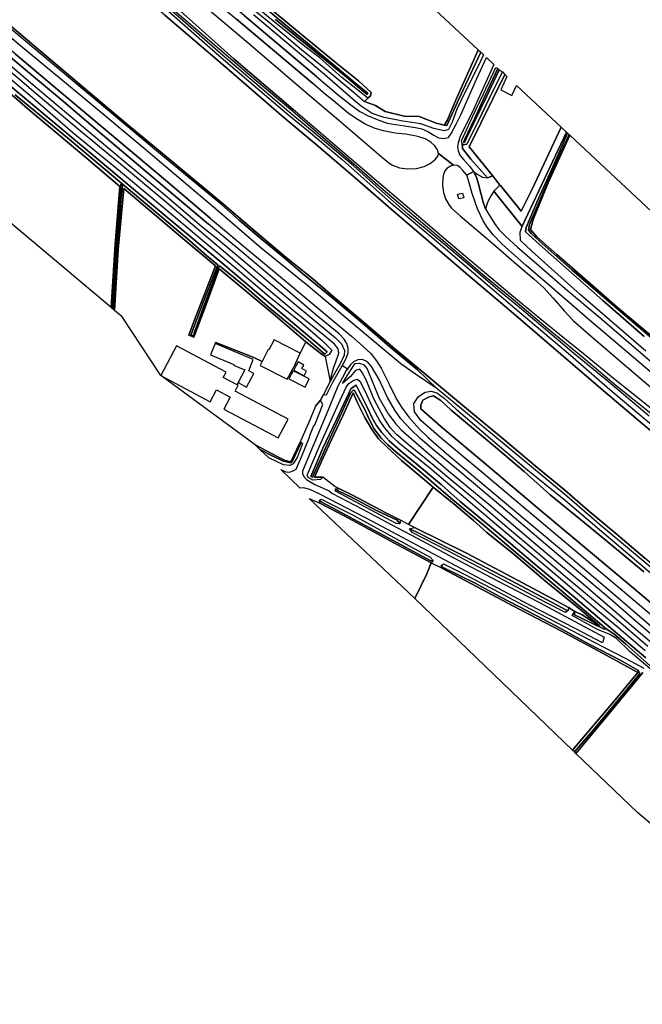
# Model space of a CAD drawing. Extents: x -26035517 to 31750492, y -9237385 to 8160032.
# Tile 216 of 256: x 19966860 to 20284490, y 2662928 to 3165194. Entities that reach past the tile are written whole.
import ezdxf

# ---------------------------------------------------------------- set-up
doc = ezdxf.new("R2010")
doc.units = 0
doc.layers.add('T-25', color=7, linetype='CONTINUOUS')

msp = doc.modelspace()

# ---------------------------------------------------------------- linework, layer by layer
at = {"layer": 'T-25', "color": 9}
for p, q in [((19976286, 3150153, 8677), (19949360, 3172790, 8680)), ((20040932, 3167484, 9123), (20071113, 3141625, 9107)), ((19999391, 3130612, 8660), (19976286, 3150153, 8677)), ((20071113, 3141625, 9107), (20101598, 3115257, 9050)), ((20022067, 3111555, 8620), (19999391, 3130612, 8660)), ((20101598, 3115257, 9050), (20118073, 3101546, 8873)), ((20044663, 3092883, 8610), (20022067, 3111555, 8620)), ((20118073, 3101546, 8873), (20137985, 3084458, 8863)), ((20069992, 3071834, 8573), (20044663, 3092883, 8610)), ((20137985, 3084458, 8863), (20156191, 3068713, 8913)), ((20087424, 3056789, 8607), (20069992, 3071834, 8573)), ((20156191, 3068713, 8913), (20177850, 3050192, 8993)), ((20102843, 3043911, 8600), (20087424, 3056789, 8607)), ((20177850, 3050192, 8993), (20196678, 3033979, 8997)), ((20116375, 3033020, 8603), (20102843, 3043911, 8600)), ((20196678, 3033979, 8997), (20218727, 3015290, 8973)), ((20129009, 3022185, 8603), (20116375, 3033020, 8603)), ((20143961, 3009487, 8607), (20129009, 3022185, 8603)), ((20218727, 3015290, 8973), (20242939, 2994524, 8947)), ((20158275, 2997210, 8600), (20143961, 3009487, 8607)), ((20171205, 2986646, 8550), (20158275, 2997210, 8600)), ((20242939, 2994524, 8947), (20262173, 2978141, 8947)), ((20184594, 2975291, 8600), (20171205, 2986646, 8550)), ((20198800, 2963474, 8570), (20184594, 2975291, 8600)), ((20262173, 2978141, 8947), (20282434, 2960960, 8893)), ((20214584, 2950554, 8630), (20198800, 2963474, 8570)), ((20282434, 2960960, 8893), (20299690, 2946346, 8987)), ((20229778, 2937674, 8640), (20214584, 2950554, 8630)), ((20245041, 2925192, 8587), (20229778, 2937674, 8640)), ((20256763, 2914935, 8600), (20245041, 2925192, 8587)), ((20271965, 2902181, 8553), (20256763, 2914935, 8600)), ((20285760, 2890545, 8587), (20271965, 2902181, 8553))]:
    msp.add_line(p, q, dxfattribs=at)
for points in [[(20118335, 3136250, 8400), (20081456, 3167294, 8370), (20051192, 3192793, 8433), (20023394, 3216063, 8377), (19993532, 3240680, 8393), (19957491, 3270054, 8453), (19925766, 3296294, 8430), (19894872, 3321611, 8347), (19870043, 3342072, 8360), (19838283, 3368466, 8350)], [(19832045, 3360400, 8813), (19860891, 3336630, 8857), (19889889, 3312746, 8877), (19919237, 3288629, 8917), (19950150, 3263320, 8957), (19974425, 3243580, 8883), (20002513, 3220723, 8850), (20031044, 3197265, 8873), (20058419, 3174472, 8880), (20085643, 3151465, 8917), (20113258, 3127844, 8887)], [(19836212, 3364621, 8510), (19861441, 3343909, 8553), (19889791, 3320826, 8523), (19923296, 3293042, 8590), (19953867, 3267886, 8613), (19987259, 3240665, 8593), (20015667, 3217256, 8600), (20045471, 3192299, 8667), (20077449, 3165442, 8573), (20116179, 3132734, 8527)], [(19827288, 3354421, 8890), (19859524, 3327806, 8887), (19897019, 3297105, 8960), (19899997, 3294070, 8983), (19912421, 3281284, 8933), (19916510, 3277267, 8930), (19921543, 3273129, 8947), (19936368, 3261001, 8980), (19948086, 3251403, 9023), (19953733, 3247029, 8990), (19958197, 3244095, 9017), (19969145, 3237745, 8987), (19971158, 3236416, 8970), (19982320, 3227272, 9017), (20001661, 3211288, 8960), (20011883, 3202779, 8977), (20021880, 3193921, 9037), (20038191, 3179199, 9123), (20055258, 3163885, 9107), (20076056, 3145285, 9063), (20106329, 3119312, 9063)], [(20070030, 3070673, 8807), (20038679, 3096682, 8887), (20012593, 3118423, 8887), (19985583, 3140985, 8887), (19959463, 3162904, 8877), (19933223, 3184968, 8920), (19908596, 3205415, 8950), (19894785, 3217540, 8933), (19884198, 3226187, 8947), (19863122, 3244404, 8963), (19842326, 3261813, 8950), (19821118, 3279803, 8953), (19796535, 3300063, 8963), (19777280, 3316298, 9063)], [(19784868, 3311308, 8677), (19810841, 3289012, 8663), (19833990, 3269986, 8663), (19860401, 3247843, 8730), (19871656, 3238558, 8740), (19887584, 3224747, 8710), (19902841, 3211268, 8720), (19924455, 3193260, 8693), (19949360, 3172790, 8680), (19976286, 3150153, 8677), (19999391, 3130612, 8660), (20022067, 3111555, 8620), (20044663, 3092883, 8610), (20069992, 3071834, 8573)], [(20064205, 3063803, 10197), (20041293, 3083406, 10203), (20012734, 3107276, 10263), (19988394, 3127782, 10187), (19964643, 3147559, 10233), (19938259, 3169881, 10287), (19914721, 3189681, 10207), (19890425, 3210085, 10317), (19864599, 3231829, 10300), (19838788, 3254018, 10233), (19812953, 3275388, 10277), (19796511, 3288869, 10247), (19787456, 3296017, 10310), (19779077, 3301921, 10297)], [(19778007, 3299218, 10313), (19785467, 3294049, 10227), (19794121, 3287350, 10263), (19810995, 3273458, 10263), (19836370, 3252237, 10297), (19861640, 3230773, 10307), (19882508, 3213160, 10337), (19905426, 3193807, 10297), (19926855, 3175872, 10357), (19947318, 3158568, 10310), (19969905, 3139674, 10317), (19988254, 3124244, 10330), (20007867, 3107505, 10330), (20027450, 3090976, 10317), (20047254, 3074333, 10297), (20063219, 3060866, 10257)], [(20101598, 3115257, 9050), (20071113, 3141625, 9107), (20040932, 3167484, 9123), (19995607, 3206415, 9017), (19977122, 3211717, 9070)], [(20161889, 3186124, 7563), (20200832, 3149793, 7360), (20200832, 3149793, 7360), (20199234, 3146260, 7363), (20189642, 3125050, 7557), (20184882, 3113805, 7361), (20183456, 3111336, 7365), (20179249, 3112408, 7255), (20170630, 3115816, 7347), (20163072, 3116051, 7422), (20153321, 3118413, 7540), (20148399, 3121392, 7631), (20142827, 3123411, 7748), (20144407, 3125199, 7564), (20145862, 3126408, 7452), (20146180, 3128136, 7469), (20139699, 3133977, 7467), (20127880, 3143528, 7423), (20114355, 3154633, 7372), (20051238, 3206776, 7553)], [(20051238, 3206776, 7553), (20114355, 3154633, 7372), (20127880, 3143528, 7423), (20139699, 3133977, 7467), (20139699, 3133977, 7467), (20146180, 3128136, 7469), (20145862, 3126408, 7452), (20144407, 3125199, 7564), (20140000, 3128671, 7477), (20131143, 3135703, 7506), (20119903, 3145725, 7370), (20112286, 3151568, 7457), (20096657, 3164136, 7457), (20075079, 3182150, 7457)], [(20066547, 3192472, 6873), (20113663, 3153259, 6579), (20126538, 3142580, 6586), (20138768, 3132308, 6580), (20144444, 3127671, 6845), (20144047, 3127093, 6911), (20140226, 3130203, 6643), (20132363, 3136816, 6673), (20097345, 3165299, 6873)], [(20097345, 3165299, 6873), (20132363, 3136816, 6673), (20140226, 3130203, 6643), (20144047, 3127093, 6911), (20144444, 3127671, 6845), (20138768, 3132308, 6580), (20126538, 3142580, 6586), (20113663, 3153259, 6579), (20066547, 3192472, 6873)], [(20289680, 2884994, 9090), (20281063, 2892448, 9180), (20262499, 2907861, 9260), (20245961, 2922123, 9173), (20230065, 2935429, 9143), (20210121, 2951925, 9133), (20195265, 2964221, 9177), (20179870, 2976869, 9137), (20168802, 2984401, 9490), (20161262, 2989665, 9820), (20138744, 3008507, 9930), (20113938, 3029444, 9917), (20090017, 3048724, 9953), (20068000, 3067749, 9920), (20030335, 3099439, 9913), (19999518, 3125178, 9893), (19968349, 3151062, 10010), (19938189, 3176307, 10160)], [(20296313, 2960863, 8993), (20282266, 2972235, 9037), (20269856, 2982229, 9077), (20255365, 2994006, 9137), (20245878, 3001649, 9167), (20232409, 3012550, 9147), (20217914, 3024502, 9160), (20198668, 3040727, 9223), (20183274, 3053773, 9187), (20170281, 3064774, 9210), (20149833, 3082158, 9170), (20128950, 3099974, 9120), (20106329, 3119312, 9063), (20076056, 3145285, 9063), (20055258, 3163885, 9107), (20038191, 3179199, 9123)], [(20058419, 3174472, 8880), (20085643, 3151465, 8917), (20113258, 3127844, 8887), (20129645, 3113919, 8917), (20142696, 3102666, 8947), (20151019, 3095582, 8990), (20155143, 3092120, 9020), (20157042, 3091028, 8990), (20160650, 3089691, 8913), (20164708, 3089173, 8857), (20169224, 3089370, 8860), (20173163, 3090268, 8807), (20176340, 3091752, 8697), (20178893, 3093799, 8597), (20180324, 3095668, 8527), (20180443, 3096918, 8487), (20188150, 3090965, 8393), (20186604, 3090504, 8433), (20184721, 3089269, 8543), (20183686, 3088078, 8563), (20183083, 3086222, 8597), (20182784, 3084642, 8733), (20182637, 3080635, 8797), (20183113, 3077038, 8827), (20184133, 3073807, 8857), (20185940, 3070553, 8987), (20187166, 3069014, 8990), (20191579, 3065190, 8963), (20208383, 3050864, 8983), (20220376, 3040456, 8937), (20229379, 3032763, 8913), (20234212, 3028355, 8900), (20238984, 3023187, 8920), (20244628, 3016762, 8990), (20249202, 3011694, 9003), (20258732, 3003344, 8997), (20276496, 2988255, 8960), (20299409, 2968645, 8960)], [(20077320, 3177672, 7700), (20094099, 3163990, 7587), (20110578, 3150044, 7663), (20124585, 3138828, 7607), (20136878, 3128545, 7560), (20142827, 3123411, 7748), (20148399, 3121392, 7631), (20153321, 3118413, 7540), (20163072, 3116051, 7422), (20170630, 3115816, 7347), (20179249, 3112408, 7255), (20183456, 3111336, 7365), (20184764, 3111279, 7404), (20190931, 3124614, 7139), (20200530, 3145422, 6864), (20202031, 3148675, 6860), (20203492, 3147312, 7830), (20202046, 3144362, 7839), (20192137, 3124148, 7978), (20189843, 3119539, 7945), (20187442, 3112864, 8090), (20185681, 3109101, 8118), (20183336, 3108432, 8195), (20178055, 3109771, 8170), (20171533, 3112068, 8166), (20162270, 3113501, 8107), (20152752, 3115380, 8222), (20146621, 3117313, 8259), (20141119, 3121071, 8201), (20138407, 3123301, 8123), (20122391, 3137160, 8320), (20122391, 3137160, 8320), (20086120, 3167698, 8253)], [(19949360, 3172790, 8680), (19976286, 3150153, 8677), (19999391, 3130612, 8660), (20022067, 3111555, 8620), (20044663, 3092883, 8610), (20069992, 3071834, 8573), (20087424, 3056789, 8607), (20102843, 3043911, 8600), (20116375, 3033020, 8603), (20129009, 3022185, 8603), (20143961, 3009487, 8607), (20158275, 2997210, 8600), (20171205, 2986646, 8550), (20184594, 2975291, 8600), (20198800, 2963474, 8570), (20214584, 2950554, 8630), (20229778, 2937674, 8640), (20245041, 2925192, 8587), (20256763, 2914935, 8600), (20271965, 2902181, 8553), (20285760, 2890545, 8587)], [(19949360, 3172790, 8680), (19976286, 3150153, 8677), (19999391, 3130612, 8660), (20022067, 3111555, 8620), (20044663, 3092883, 8610), (20069992, 3071834, 8573), (20069992, 3071834, 8573), (20087424, 3056789, 8607), (20102843, 3043911, 8600), (20116375, 3033020, 8603), (20129009, 3022185, 8603), (20143961, 3009487, 8607), (20158275, 2997210, 8600), (20171205, 2986646, 8550), (20184594, 2975291, 8600), (20198800, 2963474, 8570), (20214584, 2950554, 8630), (20229778, 2937674, 8640), (20245041, 2925192, 8587), (20256763, 2914935, 8600), (20271965, 2902181, 8553), (20285760, 2890545, 8587)], [(20041486, 3170718, 9463), (20069658, 3145949, 9483), (20103366, 3117247, 9700), (20114219, 3108376, 9523), (20131345, 3093846, 9587), (20154933, 3072753, 9583), (20181523, 3050470, 9627), (20202116, 3032904, 9710), (20219435, 3018077, 9613), (20247833, 2994137, 9607), (20267964, 2976632, 9570), (20301120, 2948611, 9620)], [(20287980, 2963007, 9690), (20267171, 2980383, 9660), (20249347, 2995142, 9693), (20222809, 3017469, 9730), (20210782, 3027411, 9730), (20197584, 3038731, 9710), (20182544, 3051389, 9600), (20164931, 3066060, 9630), (20151721, 3077604, 9707), (20137099, 3090609, 9643), (20119098, 3105808, 9533), (20104176, 3118199, 9700), (20070476, 3146894, 9483), (20042307, 3171660, 9463)], [(20043500, 3171990, 9087), (20063854, 3154347, 9113), (20087541, 3134176, 9070), (20106015, 3118711, 9010), (20116660, 3109473, 9023), (20134655, 3094018, 9093), (20152328, 3078536, 9167), (20167964, 3065248, 9107), (20183958, 3051649, 9173), (20202997, 3035317, 9170), (20219758, 3021543, 9137), (20236509, 3007513, 9097), (20254369, 2992862, 9077), (20271197, 2978610, 9047), (20290465, 2963177, 9023)], [(20299690, 2946346, 8987), (20282434, 2960960, 8893), (20262173, 2978141, 8947), (20242939, 2994524, 8947), (20218727, 3015290, 8973), (20196678, 3033979, 8997), (20177850, 3050192, 8993), (20156191, 3068713, 8913), (20137985, 3084458, 8863), (20118073, 3101546, 8873), (20101598, 3115257, 9050), (20071113, 3141625, 9107), (20040932, 3167484, 9123)], [(20081456, 3167294, 8370), (20118335, 3136250, 8400), (20129542, 3126701, 8237), (20135787, 3121723, 8283), (20140441, 3118440, 8297), (20144327, 3116280, 8347), (20149145, 3114288, 8377), (20154354, 3112489, 8273), (20163239, 3111087, 8220), (20168826, 3110282, 8220), (20172060, 3109581, 8193), (20175121, 3108113, 8170), (20178087, 3106210, 8223), (20180546, 3104846, 8257), (20183300, 3104580, 8297), (20185701, 3105161, 8290), (20186993, 3107211, 8283), (20189469, 3111914, 8189), (20191986, 3116696, 8093), (20199834, 3134895, 7897), (20205030, 3145877, 7897), (20208789, 3142370, 7860), (20198328, 3119403, 8090), (20191625, 3105557, 8267), (20190485, 3102378, 8317), (20190217, 3100417, 8403), (20190523, 3098217, 8407), (20191365, 3096076, 8410), (20193284, 3093811, 8443), (20196362, 3090560, 8460), (20198337, 3087812, 8460), (20194901, 3085865, 8393), (20192989, 3088309, 8363), (20191398, 3090000, 8373), (20190052, 3090847, 8393), (20188150, 3090965, 8393), (20180443, 3096918, 8487), (20180024, 3098781, 8457), (20178588, 3100840, 8410), (20176655, 3102744, 8360), (20173667, 3104407, 8367), (20170011, 3105525, 8410), (20163813, 3106827, 8437), (20158475, 3107320, 8440), (20152498, 3108535, 8453), (20148220, 3109774, 8483), (20143506, 3111793, 8457), (20138653, 3114555, 8413), (20134427, 3117539, 8407), (20127996, 3122881, 8403), (20121918, 3127934, 8437), (20116179, 3132734, 8527), (20077449, 3165442, 8573)], [(20289680, 2884994, 9090), (20281063, 2892448, 9180), (20262499, 2907861, 9260), (20245961, 2922123, 9173), (20230065, 2935429, 9143), (20210121, 2951925, 9133), (20195265, 2964221, 9177), (20179870, 2976869, 9137), (20169843, 2986555, 8827), (20155706, 2998256, 8793), (20141710, 3010409, 8743), (20125971, 3023648, 8733), (20111256, 3035520, 8790), (20100542, 3044728, 8743), (20089012, 3054239, 8763), (20078880, 3062964, 8680), (20070030, 3070673, 8807), (20038679, 3096682, 8887), (20012593, 3118423, 8887), (19985583, 3140985, 8887), (19959463, 3162904, 8877)], [(20297107, 2844745, 10167), (20281654, 2857942, 10207), (20268054, 2869826, 10223), (20252013, 2883365, 10217), (20231677, 2900628, 10193), (20212399, 2916961, 10223), (20189643, 2936007, 10257), (20177076, 2946389, 10247), (20171022, 2951680, 10223), (20166442, 2956158, 10227), (20161324, 2961635, 10187), (20158241, 2965988, 10177), (20154583, 2972394, 10207), (20150215, 2981598, 10183), (20146339, 2988237, 10143), (20144327, 2990594, 10110), (20141731, 2991794, 10053), (20139398, 2991669, 9980), (20137214, 2990716, 9780), (20135574, 2989156, 9557), (20133483, 2986243, 9113), (20131393, 2982396, 8797), (20129184, 2978323, 8460), (20123173, 2963593, 8297), (20115302, 2945074, 8200), (20111173, 2934818, 8167), (20111127, 2933716, 8167), (20111937, 2931871, 8093), (20113098, 2930629, 8037), (20117502, 2928140, 7953), (20124778, 2924857, 7907), (20126093, 2923641, 7960), (20141708, 2915468, 7993), (20156306, 2907730, 8027), (20170022, 2900511, 7993), (20187621, 2891049, 7923), (20211021, 2878791, 7910), (20231706, 2867989, 7810), (20250122, 2858261, 7743), (20265093, 2850166, 7770), (20264138, 2847248, 7820), (20250493, 2854384, 7803), (20226445, 2866938, 7767), (20208229, 2876564, 7883), (20189356, 2886640, 7947), (20172279, 2895596, 7960), (20146825, 2909177, 7940), (20125334, 2920446, 7960), (20119334, 2923516, 7983), (20114872, 2925530, 7987), (20111602, 2926362, 7977), (20109964, 2926219, 7990), (20100077, 2935732, 7980), (20102566, 2934548, 7947), (20104516, 2934427, 7983), (20106430, 2934998, 8003), (20107921, 2935949, 8040), (20110564, 2942220, 8167), (20114751, 2952288, 8163), (20114842, 2953058, 8163), (20116908, 2958190, 8177), (20117449, 2958579, 8200), (20121586, 2968897, 8200), (20120303, 2971060, 8070), (20121814, 2973940, 8093), (20123386, 2973875, 8307), (20126611, 2980332, 8450), (20130683, 2987476, 9230), (20133189, 2991970, 9747), (20134351, 2995229, 9887), (20134426, 2997710, 9960), (20133728, 2999939, 10037), (20132474, 3002306, 10100), (20129907, 3004901, 10087), (20118864, 3013929, 10117), (20098814, 3030897, 10143), (20080139, 3046816, 10150), (20063219, 3060866, 10257), (20047254, 3074333, 10297), (20027450, 3090976, 10317), (20007867, 3107505, 10330), (19988254, 3124244, 10330), (19969905, 3139674, 10317), (19947318, 3158568, 10310)], [(19956080, 3146849, 10080), (19976981, 3129181, 10060), (20000191, 3109633, 10120), (20020197, 3093098, 10157), (20040934, 3075846, 10127), (20060841, 3058833, 10127), (20067895, 3053248, 10050), (20088212, 3036206, 10030), (20103781, 3022988, 9980), (20118914, 3010329, 10000), (20128053, 3002971, 10017), (20131066, 2999762, 9947), (20132639, 2996441, 9783), (20132354, 2994109, 9643), (20130460, 2989996, 9307), (20128021, 2985611, 8797), (20125311, 2980589, 8313), (20125383, 2981623, 8343), (20126948, 2987403, 8183), (20128077, 2990690, 8200), (20129609, 2995061, 8343), (20129330, 2997352, 8513), (20127411, 2999612, 8603), (20122302, 3003982, 8527), (20106557, 3016664, 8527), (20088157, 3032120, 8410), (20074219, 3044180, 8423), (20061868, 3054758, 8577), (20040939, 3072682, 8717), (20019324, 3090699, 8687), (19996887, 3109255, 8670), (19974118, 3128334, 8717), (19948608, 3150177, 8740)], [(19949994, 3145226, 8500), (19972016, 3126610, 8433), (19994043, 3107719, 8377), (20017344, 3088579, 8480), (20038796, 3070647, 8500), (20060235, 3052492, 8483), (20077884, 3037874, 8300), (20094099, 3024045, 8233), (20110053, 3011044, 8410), (20121270, 3001361, 8327), (20126063, 2996596, 8257), (20124729, 2994391, 8117), (20122657, 2993374, 7830), (20120000, 2995326, 7647), (20112867, 3000919, 7503), (20096198, 3015093, 7353), (20068666, 3038188, 7317), (20061242, 3018100, 7197), (20055700, 3003261, 7473), (20053148, 3004191, 7477), (20056060, 3012143, 7247), (20066815, 3039631, 7163), (20051098, 3052796, 7290), (20019954, 3079020, 7477), (20017045, 3048025, 7307), (20015204, 3016906, 7333), (20014674, 3017351, 7017), (20015728, 3036781, 6987), (20017437, 3057949, 6973), (20018507, 3073200, 6943), (20019360, 3080672, 6927), (20018425, 3081338, 6913), (20017624, 3069363, 7023), (20015690, 3042793, 7023), (20013963, 3017948, 7093), (20013496, 3018339, 7303), (20015634, 3050488, 7347), (20017866, 3080128, 7420), (20000602, 3094839, 7550), (19972091, 3118799, 7523), (19948506, 3139115, 7260)], [(19964643, 3147559, 10233), (19988394, 3127782, 10187), (20012734, 3107276, 10263), (20041293, 3083406, 10203), (20064205, 3063803, 10197), (20078685, 3051759, 10170), (20096786, 3036605, 10163), (20117500, 3019387, 10147), (20136122, 3003769, 10173), (20141916, 2998735, 10193), (20145984, 2994945, 10213), (20148896, 2991202, 10233), (20151263, 2987491, 10183), (20155430, 2979221, 10157), (20159023, 2971573, 10183), (20161597, 2967588, 10177), (20165355, 2962515, 10117), (20170765, 2956317, 10150), (20175316, 2951983, 10190), (20184516, 2943942, 10243), (20201524, 2929700, 10313), (20225683, 2909388, 10253), (20248447, 2890442, 10220), (20270731, 2871443, 10153), (20293951, 2851607, 10160)], [(20118335, 3136250, 8400), (20129542, 3126701, 8237), (20135787, 3121723, 8283), (20140441, 3118440, 8297), (20144327, 3116280, 8347), (20149145, 3114288, 8377), (20154354, 3112489, 8273), (20163239, 3111087, 8220), (20168826, 3110282, 8220), (20172060, 3109581, 8193), (20175121, 3108113, 8170), (20178087, 3106210, 8223), (20180546, 3104846, 8257), (20183300, 3104580, 8297), (20185701, 3105161, 8290), (20186993, 3107211, 8283), (20189469, 3111914, 8189), (20191986, 3116696, 8093), (20199834, 3134895, 7897), (20205030, 3145877, 7897)], [(19946881, 3144071, 6707), (19971592, 3123401, 6707), (19999406, 3100179, 6707), (20025878, 3077953, 6707), (20052586, 3055616, 6727), (20072048, 3039459, 6567), (20086681, 3027087, 6507), (20086681, 3027087, 6507), (20104013, 3012425, 6577), (20117899, 3000763, 6663), (20123639, 2995769, 6660), (20122529, 2994553, 6660), (20111884, 3003713, 6640), (20094694, 3017926, 6640), (20081155, 3029599, 6533), (20068739, 3039680, 6537), (20068259, 3039005, 6550), (20061358, 3020393, 6567), (20055356, 3003860, 6580), (20054201, 3004334, 6580), (20060556, 3021447, 6560), (20067991, 3040069, 6533), (20062140, 3044952, 6553), (20052288, 3053519, 6680), (20017982, 3082566, 6647), (19991261, 3104907, 6553), (19964511, 3126909, 6470)], [(19964511, 3126909, 6470), (19991261, 3104907, 6553), (20017982, 3082566, 6647), (20052288, 3053519, 6680), (20062140, 3044952, 6553), (20067991, 3040069, 6533), (20060556, 3021447, 6560), (20054201, 3004334, 6580), (20055356, 3003860, 6580), (20061358, 3020393, 6567), (20068259, 3039005, 6550), (20068739, 3039680, 6537), (20081155, 3029599, 6533), (20094694, 3017926, 6640), (20111884, 3003713, 6640), (20122529, 2994553, 6660), (20123639, 2995769, 6660), (20117899, 3000763, 6663), (20104013, 3012425, 6577), (20086681, 3027087, 6507), (20072048, 3039459, 6567), (20052586, 3055616, 6727), (20025878, 3077953, 6707), (19999406, 3100179, 6707), (19971592, 3123401, 6707), (19946881, 3144071, 6707)], [(20208789, 3142370, 7860), (20198328, 3119403, 8090), (20191625, 3105557, 8267), (20190485, 3102378, 8317), (20190217, 3100417, 8403), (20190523, 3098217, 8407), (20191365, 3096076, 8410), (20193284, 3093811, 8443), (20196362, 3090560, 8460), (20198337, 3087812, 8460), (20200195, 3086351, 8350), (20203042, 3084793, 8290), (20205518, 3084581, 8357), (20208158, 3085525, 8341)], [(20113258, 3127844, 8887), (20129645, 3113919, 8917), (20142696, 3102666, 8947), (20151019, 3095582, 8990), (20155143, 3092120, 9020), (20157042, 3091028, 8990), (20160650, 3089691, 8913), (20164708, 3089173, 8857), (20169224, 3089370, 8860), (20173163, 3090268, 8807), (20176340, 3091752, 8697), (20178893, 3093799, 8597), (20180324, 3095668, 8527), (20180443, 3096918, 8487), (20180024, 3098781, 8457), (20178588, 3100840, 8410), (20176655, 3102744, 8360), (20173667, 3104407, 8367), (20170011, 3105525, 8410), (20163813, 3106827, 8437), (20158475, 3107320, 8440), (20152498, 3108535, 8453), (20148220, 3109774, 8483), (20143506, 3111793, 8457), (20138653, 3114555, 8413), (20134427, 3117539, 8407), (20127996, 3122881, 8403), (20121918, 3127934, 8437), (20116179, 3132734, 8527)], [(20144407, 3125199, 7564), (20142827, 3123411, 7748)], [(20384649, 2885786, 9043), (20366981, 2900956, 9017), (20344854, 2919811, 8980), (20326203, 2935684, 8953), (20305548, 2953171, 8963), (20296313, 2960863, 8993), (20282266, 2972235, 9037), (20269856, 2982229, 9077), (20255365, 2994006, 9137), (20245878, 3001649, 9167), (20232409, 3012550, 9147), (20217914, 3024502, 9160), (20198668, 3040727, 9223), (20183274, 3053773, 9187), (20170281, 3064774, 9210), (20149833, 3082158, 9170), (20128950, 3099974, 9120), (20106329, 3119312, 9063)], [(20377971, 2879367, 8910), (20349359, 2903767, 8940), (20321442, 2927686, 8933), (20299690, 2946346, 8987), (20282434, 2960960, 8893), (20262173, 2978141, 8947), (20242939, 2994524, 8947), (20218727, 3015290, 8973), (20196678, 3033979, 8997), (20177850, 3050192, 8993), (20156191, 3068713, 8913), (20137985, 3084458, 8863), (20118073, 3101546, 8873), (20101598, 3115257, 9050)], [(20286360, 2996142, 8320), (20253031, 3024904, 8297), (20228150, 3047075, 8220), (20222303, 3052516, 8190), (20222129, 3056735, 8200), (20223159, 3059668, 8244), (20223225, 3059855, 8247), (20245837, 3107807, 8000), (20246392, 3107289, 6993), (20239726, 3091949, 6993), (20230930, 3072412, 6983), (20225172, 3059183, 7000), (20224981, 3056951, 7007), (20232000, 3050491, 7007), (20245452, 3038551, 7020), (20264432, 3021928, 6977), (20285437, 3003610, 6907)], [(20285437, 3003610, 6907), (20264432, 3021928, 6977), (20245452, 3038551, 7020), (20232000, 3050491, 7007), (20224981, 3056951, 7007), (20225172, 3059183, 7000), (20230930, 3072412, 6983), (20239726, 3091949, 6993), (20246392, 3107289, 6993), (20247126, 3106604, 7000), (20239093, 3088952, 7020), (20226921, 3060702, 7020), (20226369, 3058002, 7020), (20227786, 3056091, 7040), (20233600, 3050913, 7050), (20248777, 3037464, 7090), (20272188, 3017319, 6983), (20294149, 2998632, 7003)], [(20294149, 2998632, 7003), (20272188, 3017319, 6983), (20248777, 3037464, 7090), (20233600, 3050913, 7050), (20227786, 3056091, 7040), (20226369, 3058002, 7020), (20226921, 3060702, 7020), (20239093, 3088952, 7020), (20247126, 3106604, 7000), (20247503, 3106252, 7387), (20236439, 3081957, 7323), (20228768, 3063250, 7303), (20227482, 3058149, 7267), (20230622, 3054435, 7283), (20240826, 3045408, 7337), (20259180, 3029458, 7350), (20271796, 3018415, 7410), (20292718, 3000807, 7450)], [(20192612, 3101794, 8381), (20192791, 3099488, 8260), (20196955, 3093979, 8437), (20205518, 3084581, 8357)], [(20290178, 2984209, 8503), (20269785, 3001561, 8503), (20257585, 3011989, 8527), (20248482, 3019716, 8593), (20234880, 3031501, 8600), (20225200, 3039856, 8573), (20217994, 3046218, 8547), (20212892, 3050904, 8530), (20208485, 3055417, 8620), (20205376, 3059376, 8640), (20203311, 3062649, 8560), (20200338, 3068764, 8553), (20197666, 3076448, 8413), (20195853, 3083186, 8407), (20194901, 3085865, 8393), (20192989, 3088309, 8363), (20191398, 3090000, 8373), (20190052, 3090847, 8393), (20188150, 3090965, 8393), (20186604, 3090504, 8433), (20184721, 3089269, 8543), (20183686, 3088078, 8563), (20183083, 3086222, 8597), (20182784, 3084642, 8733), (20182637, 3080635, 8797), (20183113, 3077038, 8827), (20184133, 3073807, 8857), (20185940, 3070553, 8987), (20187166, 3069014, 8990), (20191579, 3065190, 8963), (20208383, 3050864, 8983), (20220376, 3040456, 8937), (20229379, 3032763, 8913), (20234212, 3028355, 8900), (20238984, 3023187, 8920), (20244628, 3016762, 8990), (20249202, 3011694, 9003), (20258732, 3003344, 8997), (20276496, 2988255, 8960), (20299409, 2968645, 8960)], [(20290178, 2984209, 8503), (20269785, 3001561, 8503), (20257585, 3011989, 8527), (20248482, 3019716, 8593), (20234880, 3031501, 8600), (20225200, 3039856, 8573), (20217994, 3046218, 8547), (20212892, 3050904, 8530), (20208485, 3055417, 8620), (20205376, 3059376, 8640), (20203311, 3062649, 8560), (20200338, 3068764, 8553), (20197666, 3076448, 8413), (20195853, 3083186, 8407), (20194901, 3085865, 8393), (20198337, 3087812, 8460), (20199906, 3084810, 8363), (20200918, 3081282, 8377), (20202246, 3075981, 8377), (20203256, 3072175, 8393), (20204476, 3068666, 8567), (20205972, 3066143, 8587), (20209104, 3061155, 8597), (20211329, 3058223, 8483), (20214887, 3054596, 8467), (20220829, 3049156, 8430), (20231874, 3039685, 8447), (20245170, 3028051, 8473), (20263938, 3012190, 8470), (20289907, 2989928, 8510)], [(20198337, 3087812, 8460), (20199906, 3084810, 8363), (20200918, 3081282, 8377), (20202246, 3075981, 8377), (20203256, 3072175, 8393), (20204476, 3068666, 8567)], [(20212100, 3080581, 8367), (20211890, 3080844, 8366), (20208158, 3085525, 8341), (20207996, 3085729, 8340)], [(20211890, 3080844, 8366), (20208691, 3077760, 8357), (20207334, 3075501, 8413), (20206096, 3073167, 8450), (20205344, 3071350, 8490), (20204476, 3068666, 8567), (20205972, 3066143, 8587), (20209104, 3061155, 8597), (20211329, 3058223, 8483), (20214887, 3054596, 8467), (20220829, 3049156, 8430), (20231874, 3039685, 8447), (20245170, 3028051, 8473), (20263938, 3012190, 8470), (20289907, 2989928, 8510), (20312193, 2970863, 8487), (20333400, 2952764, 8450), (20353085, 2935974, 8483), (20376693, 2916056, 8473), (20396493, 2899251, 8423)], [(20192691, 3076707, 8537), (20193405, 3074349, 8553), (20190964, 3073852, 8633), (20190167, 3076128, 8597), (20192691, 3076707, 8537)], [(20208691, 3077760, 8357), (20223159, 3059668, 8244)], [(20345578, 2839407, 8577), (20330299, 2852823, 8617), (20315107, 2865612, 8543), (20298542, 2879638, 8553), (20285760, 2890545, 8587), (20271965, 2902181, 8553), (20256763, 2914935, 8600), (20245041, 2925192, 8587), (20229778, 2937674, 8640), (20214584, 2950554, 8630), (20198800, 2963474, 8570), (20184594, 2975291, 8600), (20171205, 2986646, 8550), (20158275, 2997210, 8600), (20143961, 3009487, 8607), (20129009, 3022185, 8603), (20116375, 3033020, 8603), (20102843, 3043911, 8600), (20087424, 3056789, 8607), (20069992, 3071834, 8573)], [(20070030, 3070673, 8807), (20078880, 3062964, 8680), (20089012, 3054239, 8763), (20100542, 3044728, 8743), (20111256, 3035520, 8790), (20125971, 3023648, 8733), (20141710, 3010409, 8743), (20155706, 2998256, 8793), (20169843, 2986555, 8827), (20179870, 2976869, 9137)], [(20100077, 2935732, 7980), (20102566, 2934548, 7947), (20104516, 2934427, 7983), (20106430, 2934998, 8003), (20107921, 2935949, 8040), (20110564, 2942220, 8167), (20114751, 2952288, 8163), (20114842, 2953058, 8163), (20116908, 2958190, 8177), (20117449, 2958579, 8200), (20121586, 2968897, 8200), (20120303, 2971060, 8070), (20121814, 2973940, 8093), (20123386, 2973875, 8307), (20126611, 2980332, 8450), (20130683, 2987476, 9230), (20133189, 2991970, 9747), (20134351, 2995229, 9887), (20134426, 2997710, 9960), (20133728, 2999939, 10037), (20132474, 3002306, 10100), (20129907, 3004901, 10087), (20118864, 3013929, 10117), (20098814, 3030897, 10143), (20080139, 3046816, 10150), (20063219, 3060866, 10257)], [(20064205, 3063803, 10197), (20078685, 3051759, 10170), (20096786, 3036605, 10163), (20117500, 3019387, 10147), (20136122, 3003769, 10173), (20141916, 2998735, 10193), (20145984, 2994945, 10213), (20148896, 2991202, 10233), (20151263, 2987491, 10183), (20155430, 2979221, 10157), (20159023, 2971573, 10183), (20161597, 2967588, 10177), (20165355, 2962515, 10117), (20170765, 2956317, 10150), (20175316, 2951983, 10190), (20184516, 2943942, 10243), (20201524, 2929700, 10313), (20225683, 2909388, 10253), (20248447, 2890442, 10220), (20270731, 2871443, 10153), (20293951, 2851607, 10160), (20318075, 2831062, 10157), (20331583, 2819462, 10137)], [(20090587, 2990879, 7643), (20086255, 2992930, 7620)], [(20297107, 2844745, 10167), (20281654, 2857942, 10207), (20268054, 2869826, 10223), (20252013, 2883365, 10217), (20231677, 2900628, 10193), (20212399, 2916961, 10223), (20189643, 2936007, 10257), (20177076, 2946389, 10247), (20171022, 2951680, 10223), (20166442, 2956158, 10227), (20161324, 2961635, 10187), (20158241, 2965988, 10177), (20154583, 2972394, 10207), (20150215, 2981598, 10183), (20146339, 2988237, 10143), (20144327, 2990594, 10110), (20141731, 2991794, 10053), (20139398, 2991669, 9980), (20137214, 2990716, 9780), (20135574, 2989156, 9557), (20133483, 2986243, 9113), (20131393, 2982396, 8797), (20129184, 2978323, 8460), (20123173, 2963593, 8297), (20115302, 2945074, 8200), (20111173, 2934818, 8167), (20111127, 2933716, 8167), (20111937, 2931871, 8093), (20113098, 2930629, 8037), (20117502, 2928140, 7953), (20124778, 2924857, 7907), (20126093, 2923641, 7960), (20141708, 2915468, 7993), (20156306, 2907730, 8027), (20170022, 2900511, 7993), (20187621, 2891049, 7923), (20211021, 2878791, 7910), (20231706, 2867989, 7810), (20250122, 2858261, 7743), (20265093, 2850166, 7770), (20264138, 2847248, 7820), (20250493, 2854384, 7803), (20226445, 2866938, 7767), (20208229, 2876564, 7883), (20189356, 2886640, 7947), (20172279, 2895596, 7960), (20146825, 2909177, 7940), (20125334, 2920446, 7960), (20119334, 2923516, 7983), (20114872, 2925530, 7987), (20111602, 2926362, 7977), (20109964, 2926219, 7990)], [(20122657, 2993374, 7830), (20125311, 2980589, 8313), (20121814, 2973940, 8093)], [(20131274, 2989047, 9360), (20134376, 2986850, 9360)], [(20287230, 2845454, 8437), (20272356, 2858328, 8480), (20259629, 2869144, 8490), (20246402, 2880077, 8473), (20231370, 2892814, 8480), (20215563, 2906219, 8503), (20198470, 2920744, 8470), (20186886, 2930406, 8443), (20175299, 2940130, 8447), (20164973, 2948454, 8410), (20158959, 2953772, 8480), (20155815, 2957121, 8467), (20152766, 2961977, 8433), (20150401, 2966265, 8497), (20147774, 2971475, 8533), (20143406, 2981839, 8583), (20141570, 2985280, 8527), (20140310, 2986961, 8610), (20138255, 2986247, 8547), (20135450, 2982933, 8443), (20131465, 2979583, 8513), (20134141, 2983810, 8960), (20136376, 2987305, 9397), (20138036, 2989834, 9707), (20140087, 2990054, 9917), (20142241, 2989232, 10003), (20144075, 2987019, 10053), (20146963, 2979936, 10093), (20150277, 2972208, 10037), (20154889, 2964102, 10010), (20158552, 2959173, 10047), (20161497, 2955939, 10087), (20166788, 2951307, 10183), (20185673, 2935065, 10150), (20207176, 2917236, 10223), (20230239, 2897647, 10077), (20253110, 2878357, 10027), (20278913, 2856239, 10003), (20304131, 2834678, 10037)], [(20286254, 2839618, 6643), (20269678, 2853764, 6603), (20249237, 2871173, 6607), (20228682, 2888296, 6620), (20210655, 2903605, 6597), (20191593, 2919437, 6600), (20182047, 2927942, 6617), (20170599, 2937365, 6613), (20160976, 2945499, 6617), (20155427, 2950352, 6603), (20151503, 2954810, 6627), (20148926, 2958214, 6663), (20146637, 2962038, 6670), (20144401, 2966919, 6623), (20138556, 2978677, 6590), (20137162, 2977905, 6590), (20135754, 2976926, 6557), (20128428, 2961188, 6517), (20121524, 2946704, 6537), (20115440, 2932144, 6553), (20116209, 2931759, 6553), (20124272, 2949763, 6553), (20131040, 2964417, 6570), (20135629, 2974632, 6617), (20136917, 2976201, 6673), (20137684, 2976005, 6643), (20142877, 2966333, 6643), (20144943, 2961834, 6670), (20147733, 2956492, 6700), (20151325, 2951698, 6657), (20154542, 2948466, 6680), (20158800, 2944703, 6690), (20170605, 2935043, 6640), (20187894, 2920337, 6690), (20202987, 2907899, 6657), (20222224, 2891574, 6640), (20242178, 2874623, 6677), (20257252, 2861955, 6650), (20266097, 2854454, 6667), (20265063, 2854230, 7183), (20258430, 2857555, 7033), (20249909, 2861684, 7033), (20250095, 2863326, 7563), (20253802, 2861635, 7527), (20262651, 2856071, 7520), (20253479, 2863772, 7547), (20235318, 2878559, 7567), (20218929, 2892512, 7577), (20205257, 2903680, 7667), (20198345, 2909732, 7590), (20188351, 2918191, 7620), (20177758, 2926795, 7687), (20170074, 2933218, 7600), (20161677, 2940392, 7577), (20154312, 2947067, 7537), (20149905, 2951388, 7563), (20146280, 2956465, 7640), (20142985, 2962189, 7740), (20139159, 2969815, 7627), (20137032, 2974767, 7447), (20131893, 2963468, 7330), (20126895, 2953065, 7273), (20121440, 2941305, 7417), (20117198, 2931775, 7467), (20117198, 2931775, 7467), (20121591, 2931766, 7710), (20120305, 2930714, 7883), (20116396, 2930293, 8083), (20113975, 2931592, 8173), (20113451, 2932795, 8140), (20119870, 2947723, 8077), (20126460, 2962507, 8160), (20130352, 2971142, 8380), (20133380, 2977758, 8447), (20134733, 2979630, 8433), (20137390, 2981307, 8387), (20139150, 2981763, 8397), (20140524, 2980679, 8323), (20144017, 2973677, 8427), (20146919, 2967358, 8450), (20150522, 2960456, 8423), (20152859, 2957126, 8343), (20156375, 2952959, 8297), (20159794, 2949834, 8370), (20176091, 2936542, 8400), (20203408, 2913334, 8420), (20224469, 2895648, 8360), (20242720, 2880192, 8410), (20260861, 2864700, 8393), (20272528, 2854917, 8297), (20277362, 2850722, 8193), (20285973, 2843341, 8190)], [(20291459, 2833012, 6760), (20276096, 2846586, 6720), (20270046, 2851912, 6720), (20266097, 2854454, 6667), (20257252, 2861955, 6650), (20242178, 2874623, 6677), (20222224, 2891574, 6640), (20202987, 2907899, 6657), (20187894, 2920337, 6690), (20170605, 2935043, 6640), (20158800, 2944703, 6690), (20154542, 2948466, 6680), (20151325, 2951698, 6657), (20147733, 2956492, 6700), (20144943, 2961834, 6670), (20142877, 2966333, 6643), (20137684, 2976005, 6643), (20136917, 2976201, 6673), (20135629, 2974632, 6617), (20131040, 2964417, 6570), (20124272, 2949763, 6553), (20116209, 2931759, 6553), (20115440, 2932144, 6553), (20121524, 2946704, 6537), (20128428, 2961188, 6517), (20135754, 2976926, 6557), (20137162, 2977905, 6590), (20138556, 2978677, 6590), (20144401, 2966919, 6623), (20146637, 2962038, 6670), (20148926, 2958214, 6663), (20151503, 2954810, 6627), (20155427, 2950352, 6603), (20160976, 2945499, 6617), (20170599, 2937365, 6613), (20182047, 2927942, 6617), (20191593, 2919437, 6600), (20210655, 2903605, 6597), (20228682, 2888296, 6620), (20249237, 2871173, 6607), (20269678, 2853764, 6603), (20286254, 2839618, 6643)], [(20304800, 2848087, 9983), (20279900, 2869194, 9963), (20250088, 2894448, 10017), (20225404, 2915187, 10060), (20202679, 2934414, 10017), (20182013, 2951533, 9993), (20171516, 2960685, 9983), (20168319, 2965104, 9913), (20167854, 2969400, 9907), (20170350, 2972958, 9847), (20173636, 2975117, 9633), (20176714, 2975767, 9387), (20179605, 2974816, 9207), (20183428, 2972085, 9170), (20183428, 2972085, 9170), (20189557, 2966602, 9153), (20202374, 2955490, 9190), (20224281, 2936936, 9150), (20245230, 2919902, 9190), (20262606, 2905213, 9257), (20283768, 2887218, 9127), (20303013, 2870690, 9083)], [(20117729, 2968100, 8077), (20120303, 2971060, 8070)], [(20285284, 2883471, 8210), (20268332, 2897724, 8167), (20252962, 2910228, 8083), (20237467, 2922777, 8140), (20224136, 2934804, 8203), (20210609, 2946258, 8263), (20195273, 2959068, 8247), (20186896, 2965970, 8263), (20181787, 2970934, 8317), (20178029, 2973240, 8367), (20178029, 2973240, 8367), (20175723, 2972853, 8377), (20172599, 2971095, 8420), (20171476, 2968489, 8373), (20171454, 2966647, 8323), (20181531, 2957855, 8323), (20205854, 2937424, 8310), (20233315, 2914292, 8317), (20259105, 2892749, 8270), (20284213, 2871612, 8277), (20303912, 2854781, 8247)], [(20303912, 2854781, 8247), (20284213, 2871612, 8277), (20259105, 2892749, 8270), (20233315, 2914292, 8317), (20205854, 2937424, 8310), (20181531, 2957855, 8323), (20181531, 2957855, 8323), (20171454, 2966647, 8323), (20171476, 2968489, 8373), (20172599, 2971095, 8420), (20175723, 2972853, 8377), (20178029, 2973240, 8367), (20181787, 2970934, 8317), (20186896, 2965970, 8263), (20195273, 2959068, 8247), (20210609, 2946258, 8263), (20224136, 2934804, 8203), (20237467, 2922777, 8140), (20252962, 2910228, 8083), (20268332, 2897724, 8167), (20285284, 2883471, 8210)], [(20114208, 2959341, 8063), (20112698, 2956006, 7967)], [(20127575, 2927059, 7983), (20121591, 2931766, 7710)], [(20114571, 2920949, 7880), (20119979, 2918531, 7933)], [(20165165, 2907702, 7490), (20161174, 2909874, 7677)], [(20168211, 2906094, 7417), (20165165, 2907702, 7490)], [(20176843, 2888089, 7817), (20174534, 2882593, 7740)], [(20176843, 2888089, 7817), (20182026, 2885498, 7770)], [(20284711, 2832257, 7280), (20279613, 2825821, 7343), (20261840, 2804377, 7470), (20250548, 2790951, 7553), (20250548, 2790951, 7553), (20249818, 2791653, 6893), (20260399, 2803993, 6917), (20276111, 2822848, 6890), (20283220, 2831632, 6867), (20282194, 2833338, 6933), (20273816, 2838196, 7050), (20257040, 2846840, 7007), (20240396, 2855913, 7043), (20226378, 2863252, 7067), (20211695, 2871041, 6990), (20199139, 2877722, 6990), (20182597, 2886005, 7083), (20181871, 2886797, 7773), (20183034, 2887628, 7977), (20194019, 2882254, 7993), (20212007, 2872854, 7930), (20223625, 2866486, 7837), (20244598, 2855712, 7897), (20264107, 2845431, 7917), (20276492, 2839090, 7997), (20285329, 2834440, 7913)], [(20246875, 2865287, 7480), (20250095, 2863326, 7563)], [(20291759, 2831292, 7787), (20278235, 2842665, 7870), (20271307, 2849493, 7727), (20267911, 2851507, 7663), (20261601, 2854160, 7627), (20248652, 2861183, 7703), (20250095, 2863326, 7563), (20249909, 2861684, 7033), (20258430, 2857555, 7033), (20265063, 2854230, 7183), (20266097, 2854454, 6667), (20270046, 2851912, 6720), (20276096, 2846586, 6720), (20291459, 2833012, 6760)], [(20473210, 2598682, 6820), (20281970, 2760717, 7497), (20281970, 2760717, 7497), (20250548, 2790951, 7553), (20261840, 2804377, 7470), (20279613, 2825821, 7343), (20284711, 2832257, 7280)]]:
    msp.add_polyline3d(points, dxfattribs=at)
for points in [[(20200832, 3149793, 7360), (20202031, 3148675, 6860), (20200530, 3145422, 6864), (20190931, 3124614, 7139), (20184764, 3111279, 7404), (20183456, 3111336, 7365), (20184882, 3113805, 7361), (20189642, 3125050, 7557), (20199234, 3146260, 7363), (20200832, 3149793, 7360)], [(19946991, 3074136, 7637), (19946248, 3102102, 7647), (19945085, 3128149, 7373), (19944930, 3141691, 7430), (19948506, 3139115, 7260), (19972091, 3118799, 7523), (20000602, 3094839, 7550), (20017866, 3080128, 7420), (20015634, 3050488, 7347), (20013496, 3018339, 7303), (19946991, 3074136, 7637)], [(20211492, 3139648, 6927), (20213226, 3138568, 8177), (20206787, 3125748, 8158), (20200927, 3113616, 8452), (20194940, 3101711, 8422), (20193457, 3101382, 8362), (20192612, 3101794, 8381), (20192308, 3103458, 8317), (20197610, 3115251, 8038), (20203480, 3127328, 7774), (20209750, 3140860, 7843), (20210822, 3140318, 6916), (20204387, 3126458, 6876), (20198826, 3114633, 6978), (20193935, 3104218, 7268), (20193248, 3102857, 7446), (20193724, 3102524, 7434), (20194521, 3104036, 7208), (20199372, 3114255, 6962), (20205043, 3125895, 6921), (20211492, 3139648, 6927)], [(20193724, 3102524, 7434), (20193248, 3102857, 7446), (20193935, 3104218, 7268), (20198826, 3114633, 6978), (20204387, 3126458, 6876), (20210822, 3140318, 6916), (20211492, 3139648, 6927), (20205043, 3125895, 6921), (20199372, 3114255, 6962), (20194521, 3104036, 7208), (20193724, 3102524, 7434)], [(20192612, 3101794, 8381), (20193457, 3101382, 8362), (20194940, 3101711, 8422), (20200927, 3113616, 8452), (20206787, 3125748, 8158), (20213226, 3138568, 8177), (20214343, 3137188, 8263), (20196171, 3100315, 8570), (20207996, 3085729, 8340), (20208158, 3085525, 8341), (20205518, 3084581, 8357), (20196955, 3093979, 8437), (20192791, 3099488, 8260), (20192612, 3101794, 8381)], [(20207996, 3085729, 8340), (20196171, 3100315, 8570), (20214343, 3137188, 8263), (20215416, 3136251, 12500), (20212250, 3129475, 12500), (20217924, 3126532, 12940), (20220280, 3131573, 12913), (20243132, 3110330, 8090), (20228358, 3078687, 8513), (20222675, 3067600, 8367), (20212100, 3080581, 8367), (20211890, 3080844, 8366), (20208158, 3085525, 8341), (20207996, 3085729, 8340)], [(20245837, 3107807, 8000), (20223225, 3059855, 8247), (20223159, 3059668, 8244), (20208691, 3077760, 8357), (20211890, 3080844, 8366), (20212100, 3080581, 8367), (20222675, 3067600, 8367), (20228358, 3078687, 8513), (20243132, 3110330, 8090), (20245837, 3107807, 8000)], [(20247503, 3106252, 7387), (20346717, 3013693, 7260), (20339110, 2994192, 7297), (20330237, 2969816, 7300), (20328668, 2969364, 7303), (20321922, 2975266, 7393), (20309782, 2986108, 7470), (20292718, 3000807, 7450), (20271796, 3018415, 7410), (20259180, 3029458, 7350), (20240826, 3045408, 7337), (20230622, 3054435, 7283), (20227482, 3058149, 7267), (20228768, 3063250, 7303), (20236439, 3081957, 7323), (20247503, 3106252, 7387)], [(20204476, 3068666, 8567), (20203256, 3072175, 8393), (20202246, 3075981, 8377), (20200918, 3081282, 8377), (20199906, 3084810, 8363), (20198337, 3087812, 8460), (20200195, 3086351, 8350), (20203042, 3084793, 8290), (20205518, 3084581, 8357), (20208158, 3085525, 8341), (20211890, 3080844, 8366), (20208691, 3077760, 8357), (20207334, 3075501, 8413), (20206096, 3073167, 8450), (20205344, 3071350, 8490), (20204476, 3068666, 8567)], [(20018425, 3081338, 6913), (20019360, 3080672, 6927), (20018507, 3073200, 6943), (20017437, 3057949, 6973), (20015728, 3036781, 6987), (20014674, 3017351, 7017), (20013963, 3017948, 7093), (20015690, 3042793, 7023), (20017624, 3069363, 7023), (20018425, 3081338, 6913)], [(20015204, 3016906, 7333), (20017045, 3048025, 7307), (20019954, 3079020, 7477), (20051098, 3052796, 7290), (20066815, 3039631, 7163), (20056060, 3012143, 7247), (20053148, 3004191, 7477), (20055700, 3003261, 7473), (20061242, 3018100, 7197), (20068666, 3038188, 7317), (20096198, 3015093, 7353), (20112867, 3000919, 7503), (20109941, 2995139, 8013), (20096680, 3001965, 9927), (20093887, 2996830, 11810), (20093691, 2996937, 11810), (20090587, 2990879, 7643), (20086255, 2992930, 7620), (20066940, 3000531, 7463), (20066635, 2999990, 7487), (20064221, 2994294, 9657), (20076119, 2989251, 9687), (20076004, 2988946, 9687), (20081675, 2986581, 9687), (20078254, 2980148, 7730), (20077797, 2978958, 7853), (20070677, 2982733, 10342), (20072114, 2985443, 10400), (20046863, 2998834, 10400), (20038821, 2983667, 7417), (20019177, 3013573, 7373), (20015204, 3016906, 7333)], [(20190964, 3073852, 8633), (20190167, 3076128, 8597), (20192691, 3076707, 8537), (20193405, 3074349, 8553), (20190964, 3073852, 8633)], [(20086955, 2948358, 7603), (20038821, 2983667, 7417), (20064072, 2970277, 10470), (20067299, 2976363, 12907), (20074282, 2972660, 10986), (20071054, 2966574, 11887), (20098702, 2951912, 12000), (20103757, 2961444, 11790), (20076755, 2975763, 11783), (20078306, 2978688, 10257), (20077797, 2978958, 7853), (20078254, 2980148, 7730), (20082648, 2977812, 10117), (20086282, 2984649, 10143), (20083784, 2986015, 9800), (20085964, 2991801, 9443), (20066635, 2999990, 7487), (20066940, 3000531, 7463), (20086255, 2992930, 7620), (20090587, 2990879, 7643), (20089558, 2988871, 11573), (20103347, 2981773, 11593), (20107675, 2989730, 11843), (20107494, 2989828, 11843), (20109941, 2995139, 8013), (20112867, 3000919, 7503), (20120000, 2995326, 7647), (20122657, 2993374, 7830), (20125311, 2980589, 8313), (20121814, 2973940, 8093), (20120303, 2971060, 8070), (20117729, 2968100, 8077), (20114208, 2959341, 8063), (20112698, 2956006, 7967), (20109804, 2949269, 7913), (20105201, 2939696, 7763), (20102301, 2940401, 7690), (20098548, 2942184, 7550), (20086955, 2948358, 7603)], [(20112045, 2983481, 9500), (20113229, 2985953, 9377), (20110868, 2987256, 9677), (20111767, 2988887, 9647), (20108976, 2990643, 9513), (20107985, 2988845, 9540), (20106663, 2986449, 9540), (20112045, 2983481, 9500)], [(20112464, 2977794, 10773), (20114594, 2982021, 9443), (20106405, 2986148, 9420), (20104137, 2981990, 10770), (20112464, 2977794, 10773)], [(20177758, 2926795, 7687), (20165165, 2907702, 7490), (20161174, 2909874, 7677), (20154017, 2913438, 7557), (20136661, 2922584, 7557), (20129668, 2925968, 7633), (20127575, 2927059, 7983), (20121591, 2931766, 7710), (20117198, 2931775, 7467), (20121440, 2941305, 7417), (20126895, 2953065, 7273), (20131893, 2963468, 7330), (20137032, 2974767, 7447), (20139159, 2969815, 7627), (20142985, 2962189, 7740), (20146280, 2956465, 7640), (20149905, 2951388, 7563), (20154312, 2947067, 7537), (20161677, 2940392, 7577), (20170074, 2933218, 7600), (20177758, 2926795, 7687)], [(20110120, 2948834, 7677), (20106426, 2940836, 7457), (20105323, 2939178, 7473), (20101261, 2939925, 7400), (20095687, 2942652, 7280), (20089437, 2945970, 7253), (20086955, 2948358, 7603), (20098548, 2942184, 7550), (20102301, 2940401, 7690), (20105201, 2939696, 7763), (20109804, 2949269, 7913), (20110430, 2949646, 7947), (20110120, 2948834, 7677)], [(20093931, 2941646, 7910), (20089437, 2945970, 7253), (20095687, 2942652, 7280), (20101261, 2939925, 7400), (20105323, 2939178, 7473), (20106426, 2940836, 7457), (20110120, 2948834, 7677), (20110430, 2949646, 7947), (20111148, 2949019, 8067), (20108567, 2942192, 8103), (20106442, 2938690, 8073), (20104734, 2937790, 8033), (20101402, 2938046, 8000), (20093931, 2941646, 7910)], [(20159452, 2909816, 7273), (20149230, 2914677, 7160), (20136112, 2921580, 7137), (20129321, 2924934, 7217), (20127930, 2925911, 7947), (20129668, 2925968, 7633), (20136661, 2922584, 7557), (20154017, 2913438, 7557), (20161174, 2909874, 7677), (20160861, 2908049, 7780), (20159452, 2909816, 7273)], [(20159452, 2909816, 7273), (20160861, 2908049, 7780), (20158962, 2908143, 7963), (20153798, 2910890, 7980), (20133064, 2921929, 7947), (20127969, 2924744, 8037), (20127930, 2925911, 7947), (20129321, 2924934, 7217), (20136112, 2921580, 7137), (20149230, 2914677, 7160), (20159452, 2909816, 7273)], [(20168211, 2906094, 7417), (20165165, 2907702, 7490), (20177758, 2926795, 7687), (20188351, 2918191, 7620), (20198345, 2909732, 7590), (20205257, 2903680, 7667), (20218929, 2892512, 7577), (20235318, 2878559, 7567), (20253479, 2863772, 7547), (20262651, 2856071, 7520), (20253802, 2861635, 7527), (20250095, 2863326, 7563), (20246875, 2865287, 7480), (20241206, 2868437, 7517), (20223662, 2877763, 7485), (20194861, 2892991, 7450), (20168211, 2906094, 7417)], [(20168442, 2869952, 7690), (20114571, 2920949, 7880), (20119979, 2918531, 7933), (20132312, 2912082, 7707), (20144622, 2905463, 7663), (20159976, 2897141, 7590), (20176843, 2888089, 7817), (20174534, 2882593, 7740), (20168442, 2869952, 7690)], [(20176657, 2889190, 7000), (20152611, 2902097, 6997), (20126744, 2915979, 7160), (20120340, 2919345, 7390), (20119837, 2920043, 7953), (20120626, 2920622, 7987), (20136939, 2912369, 7887), (20157650, 2901037, 7907), (20176291, 2890998, 8010), (20177718, 2889306, 7957), (20176657, 2889190, 7000)], [(20176657, 2889190, 7000), (20177718, 2889306, 7957), (20176843, 2888089, 7817), (20159976, 2897141, 7590), (20144622, 2905463, 7663), (20132312, 2912082, 7707), (20119979, 2918531, 7933), (20119837, 2920043, 7953), (20120340, 2919345, 7390), (20126744, 2915979, 7160), (20152611, 2902097, 6997), (20176657, 2889190, 7000)], [(20246875, 2865287, 7480), (20246718, 2863760, 7570), (20245744, 2864066, 6963), (20220667, 2877339, 6957), (20196812, 2889840, 6957), (20169065, 2903893, 6950), (20165696, 2905547, 7453), (20168211, 2906094, 7417), (20194861, 2892991, 7450), (20223662, 2877763, 7485), (20241206, 2868437, 7517), (20246875, 2865287, 7480)], [(20246718, 2863760, 7570), (20245371, 2862829, 7730), (20234951, 2868034, 7830), (20214080, 2879067, 7777), (20184867, 2894488, 7797), (20167097, 2903541, 7787), (20165696, 2905547, 7453), (20169065, 2903893, 6950), (20196812, 2889840, 6957), (20220667, 2877339, 6957), (20245744, 2864066, 6963), (20246718, 2863760, 7570)], [(20168442, 2869952, 7690), (20174534, 2882593, 7740), (20176843, 2888089, 7817), (20182026, 2885498, 7770), (20182265, 2885374, 7766), (20197434, 2877478, 7540), (20218494, 2866275, 7537), (20243239, 2853211, 7523), (20264244, 2842030, 7430), (20282212, 2832171, 7430), (20270758, 2818357, 7507), (20248937, 2792501, 7507), (20168442, 2869952, 7690)], [(20249818, 2791653, 6893), (20248937, 2792501, 7507), (20270758, 2818357, 7507), (20282212, 2832171, 7430), (20264244, 2842030, 7430), (20243239, 2853211, 7523), (20218494, 2866275, 7537), (20197434, 2877478, 7540), (20182265, 2885374, 7766), (20181871, 2886797, 7773), (20182597, 2886005, 7083), (20199139, 2877722, 6990), (20211695, 2871041, 6990), (20226378, 2863252, 7067), (20240396, 2855913, 7043), (20257040, 2846840, 7007), (20273816, 2838196, 7050), (20282194, 2833338, 6933), (20283220, 2831632, 6867), (20276111, 2822848, 6890), (20260399, 2803993, 6917), (20249818, 2791653, 6893)]]:
    msp.add_polyline3d(points, close=True, dxfattribs=at)

doc.saveas('drawing.dxf')
